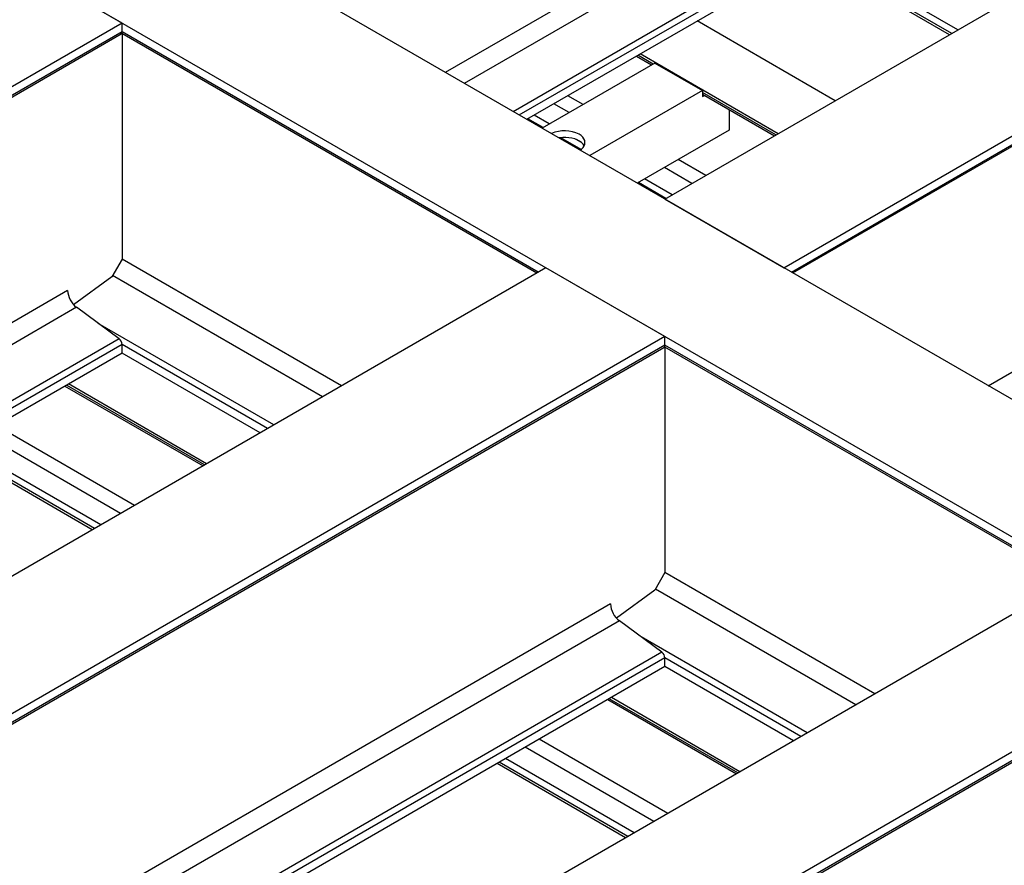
# Model space of a CAD drawing. Header units: millimetres. Extents: x 0 to 25230, y 0 to 17820.
# Tile 179 of 214: x 16435 to 17166, y 11222 to 11850. Entities that reach past the tile are written whole.
import ezdxf

# ---------------------------------------------------------------- set-up
doc = ezdxf.new("R2010")
doc.units = ezdxf.units.MM
doc.linetypes.add('SLD-Sólida', pattern=[0])
doc.layers.add('REFERÊNCIAS', color=9, linetype='SLD-Sólida')

msp = doc.modelspace()

# ---------------------------------------------------------------- linework, layer by layer
at = {"layer": 'REFERÊNCIAS', "linetype": 'SLD-Sólida', "lineweight": 25, "ltscale": 30}
for p, q in [((19631.07, 10147.95), (15077.31, 12776.78)), ((19542.69, 10096.92), (14988.92, 12725.75)), ((16914.02, 11716.47), (17462.02, 12032.83)), ((16751.06, 11810.54), (17106.99, 12016.01)), ((16765.2, 11802.38), (17113.56, 12003.48)), ((17002.41, 11665.44), (17550.41, 11981.8)), ((16801.27, 11781.56), (17145.19, 11980.1)), ((16805.93, 11778.87), (17147.36, 11975.97)), ((17007.99, 11662.22), (17550.41, 11975.35)), ((16811.52, 11775.64), (17147.36, 11969.52)), ((17009.04, 11661.62), (17549.68, 11973.72)), ((17131.52, 11842.03), (17029.02, 11901.2)), ((16510.97, 11847.09), (16422.58, 11898.12)), ((17125.31, 11838.44), (17022.81, 11897.61)), ((17126.93, 11839.38), (17024.43, 11898.55)), ((16510.97, 11847.09), (15873.62, 11479.16)), ((16510.97, 11840.64), (16510.97, 11847.09)), ((17040.47, 11789.47), (16937.97, 11848.64)), ((16510.97, 11840.64), (15935.77, 11508.59)), ((15936.82, 11507.99), (16510.23, 11839.01)), ((16510.74, 11839.57), (16819, 11661.62)), ((16820.04, 11662.22), (16510.97, 11840.64)), ((16510.97, 11839.44), (16510.97, 11671.94)), ((16892.88, 11822.61), (16904.19, 11816.08)), ((16905.24, 11816.68), (16893.92, 11823.21)), ((16998.04, 11764.98), (16895.55, 11824.15)), ((16906.51, 11817.41), (16822.83, 11769.11)), ((16906.51, 11817.41), (16941.86, 11797)), ((16853.23, 11786.65), (16841.91, 11793.18)), ((16941.86, 11797), (16858.19, 11748.7)), ((16941.86, 11797), (16941.86, 11792.68)), ((16996.42, 11764.04), (16941.86, 11795.54)), ((16941.86, 11794.33), (16995.38, 11763.44)), ((16941.86, 11792.68), (16943.57, 11793.34)), ((16842.92, 11780.7), (16831.6, 11787.23)), ((16828.2, 11772.21), (16816.89, 11778.74)), ((16961.66, 11782.9), (16961.66, 11767.6)), ((17154.11, 11577.86), (17510.04, 11783.33)), ((16823.61, 11769.56), (16812.3, 11776.09)), ((16851.78, 11753.3), (16836.69, 11762.01)), ((16961.66, 11767.6), (16893.55, 11728.28)), ((16852, 11758.46), (16848.24, 11760.64)), ((16944.41, 11734.01), (16923.94, 11745.83)), ((16934.1, 11728.06), (16913.63, 11739.88)), ((16914.8, 11716.92), (16894.33, 11728.73)), ((16919.38, 11719.57), (16898.92, 11731.38)), ((16914.02, 11716.47), (17002.41, 11665.44)), ((16510.97, 11671.94), (16503.4, 11658.84)), ((16673.92, 11577.86), (16510.97, 11671.94)), ((16825.63, 11665.44), (16188.28, 11297.51)), ((16659.78, 11569.7), (16503.9, 11659.69)), ((16914.02, 11614.42), (16825.63, 11665.44)), ((16503.4, 11658.84), (16475.04, 11638.04)), ((16470.59, 11648.63), (16081.89, 11424.24)), ((16477.17, 11636.1), (16096.03, 11416.07)), ((16508.8, 11612.72), (16477.17, 11636.1)), ((16623.71, 11548.88), (16493.34, 11624.14)), ((16508.8, 11612.72), (16132.1, 11395.25)), ((16510.97, 11608.59), (16136.76, 11392.56)), ((16914.02, 11614.42), (16276.67, 11246.48)), ((16510.97, 11602.13), (16510.97, 11608.59)), ((16619.05, 11546.19), (16510.97, 11608.59)), ((16914.02, 11607.97), (16914.02, 11614.42)), ((16510.97, 11602.13), (16142.35, 11389.34)), ((16914.02, 11607.97), (16338.82, 11275.91)), ((16339.87, 11275.31), (16913.28, 11606.34)), ((16613.46, 11542.96), (16510.97, 11602.13)), ((16913.79, 11606.89), (17214.98, 11433.02)), ((17216.02, 11433.62), (16914.02, 11607.97)), ((16914.02, 11606.76), (16914.02, 11439.26)), ((16573.78, 11520.05), (16471.28, 11579.22)), ((16468.62, 11577.68), (16571.11, 11518.52)), ((16572.16, 11519.12), (16469.66, 11578.29)), ((16520.14, 11489.09), (16417.65, 11548.26)), ((16509.84, 11483.14), (16407.34, 11542.31)), ((16488.91, 11471.06), (16386.41, 11530.23)), ((16490.53, 11472), (16388.04, 11531.17)), ((16495.12, 11474.65), (16392.62, 11533.81)), ((17221.61, 11436.85), (16584.26, 11068.92)), ((16914.02, 11439.26), (16906.45, 11426.16)), ((17069.9, 11349.27), (16914.02, 11439.26)), ((16906.45, 11426.16), (16878.09, 11405.36)), ((17055.76, 11341.11), (16906.95, 11427.01)), ((16873.64, 11415.95), (16484.94, 11191.56)), ((16880.22, 11403.42), (16499.08, 11183.4)), ((16911.85, 11380.04), (16880.22, 11403.42)), ((17019.69, 11320.29), (16896.39, 11391.47)), ((17310, 11385.82), (16672.65, 11017.89)), ((16911.85, 11380.04), (16535.15, 11162.58)), ((16914.02, 11375.91), (16539.81, 11159.89)), ((17310, 11379.37), (16734.8, 11047.32)), ((16735.85, 11046.72), (17309.26, 11377.74)), ((16914.02, 11369.46), (16914.02, 11375.91)), ((17015.03, 11317.6), (16914.02, 11375.91)), ((16914.02, 11369.46), (16545.4, 11156.66)), ((17009.44, 11314.37), (16914.02, 11369.46)), ((16968.14, 11290.52), (16872.71, 11345.61)), ((16969.76, 11291.46), (16874.33, 11346.55)), ((16871.67, 11345.01), (16967.09, 11289.92)), ((16905.82, 11254.55), (16810.39, 11309.63)), ((16916.12, 11260.5), (16820.7, 11315.59)), ((16884.89, 11242.47), (16789.47, 11297.55)), ((16886.51, 11243.4), (16791.09, 11298.49)), ((16891.1, 11246.05), (16795.67, 11301.14))]:
    msp.add_line(p, q, dxfattribs=at)
at = {"layer": 'REFERÊNCIAS', "linetype": 'SLD-Sólida', "lineweight": 25, "ltscale": 30, "flags": 128}
for points in [[(16854.07, 11755.97), (16854.07, 11755.98), (16853.25, 11757.22), (16852.12, 11758.37), (16850.69, 11759.41), (16849, 11760.31), (16847.1, 11761.05), (16845.02, 11761.62), (16842.82, 11761.99), (16840.55, 11762.17), (16838.25, 11762.14), (16835.99, 11761.92), (16835.44, 11761.83)], [(16851.09, 11752.8), (16852.12, 11753.58), (16853.25, 11754.73), (16854.07, 11755.97), (16854.55, 11757.27), (16854.68, 11758.59), (16854.46, 11759.91), (16853.9, 11761.19), (16853, 11762.41), (16851.79, 11763.54), (16850.29, 11764.55)]]:
    msp.add_lwpolyline(points, dxfattribs=at)
at = {"layer": 'REFERÊNCIAS', "linetype": 'SLD-Sólida', "lineweight": 25, "ltscale": 900}
for centre, radius, start, end in [((16509.19, 11840.46), 1.78, 305.5182, 5.79398), ((16839.65, 11744.03), 23.12, 62.5828, 114.83022), ((16487.42, 11649.47), 16.86, 182.87445, 232.5131), ((16505.42, 11608.31), 5.56, 2.87445, 52.5131), ((16912.24, 11607.79), 1.78, 305.5182, 5.79398), ((16890.48, 11416.8), 16.86, 182.87445, 232.5131), ((16908.47, 11375.63), 5.56, 2.87445, 52.5131)]:
    msp.add_arc(centre, radius, start, end, dxfattribs=at)

doc.saveas('drawing.dxf')
